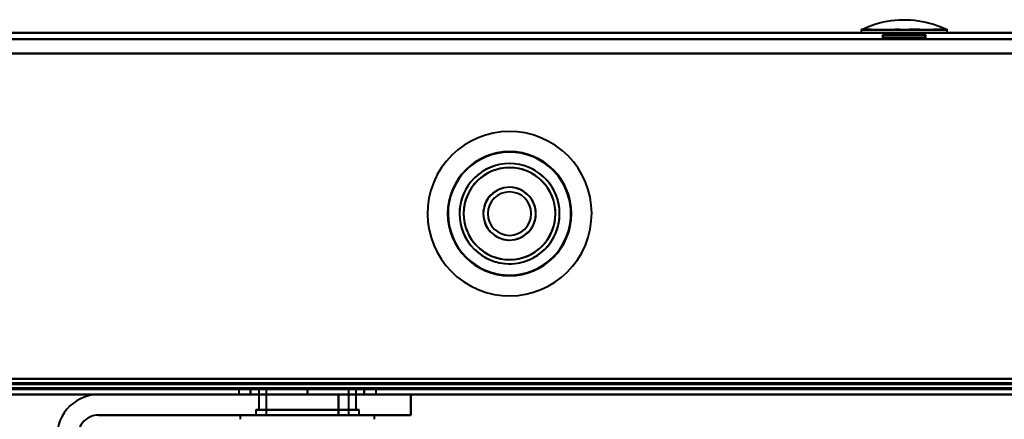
# Model space of a CAD drawing. Header units: millimetres. Extents: x -1352 to 2139, y -120 to 1210.
# Tile 47 of 87: x 553 to 648, y 126 to 165. Entities that reach past the tile are written whole.
import ezdxf

# ---------------------------------------------------------------- set-up
doc = ezdxf.new("R2010")
doc.units = ezdxf.units.MM
doc.layers.add('G-IMPT', color=8, linetype='Continuous', lineweight=40)

# ---------------------------------------------------------------- blocks, each defined once
blk = doc.blocks.new('NEXA 2000 CALQUES_dwg-762145-Avant')
at = {"layer": 'G-IMPT'}
for p, q in [((703.9, 163.372), (-703.9, 163.372)), ((634.052, 163.672), (634.052, 163.372)), ((634.052, 163.672), (638.217, 163.672)), ((638.217, 163.372), (634.052, 163.372)), ((634.052, 163.372), (638.217, 163.372)), ((636.117, 163.144), (636.117, 162.872)), ((638.217, 163.144), (636.117, 163.144)), ((638.217, 163.144), (636.117, 163.144)), ((636.117, 163.144), (640.317, 163.144)), ((636.117, 163.144), (640.317, 163.144)), ((638.217, 163.672), (642.382, 163.672)), ((642.382, 163.372), (638.217, 163.372)), ((638.217, 163.372), (642.382, 163.372)), ((640.317, 163.144), (638.217, 163.144)), ((640.317, 162.872), (640.317, 163.144)), ((642.382, 163.372), (642.382, 163.672)), ((636.117, 162.872), (638.217, 162.872)), ((638.217, 162.872), (636.197, 162.872)), ((640.237, 162.872), (636.197, 162.872)), ((638.217, 162.872), (640.317, 162.872)), ((640.237, 162.872), (638.217, 162.872)), ((-703.9, 128.872), (703.9, 128.872)), ((573.784, 128.872), (573.784, 128.372)), ((573.784, 128.872), (573.784, 128.372)), ((580.434, 128.872), (573.784, 128.872)), ((573.784, 128.872), (580.434, 128.872)), ((580.434, 128.872), (573.784, 128.872)), ((573.784, 128.872), (580.434, 128.872)), ((575.734, 128.872), (575.734, 126.872)), ((575.734, 128.872), (575.734, 126.872)), ((575.734, 128.872), (580.434, 128.872)), ((580.434, 128.872), (575.734, 128.872)), ((584.505, 128.872), (575.734, 128.872)), ((575.734, 128.872), (580.434, 128.872)), ((585.134, 128.872), (576.364, 128.872)), ((580.434, 128.872), (576.364, 128.872)), ((576.434, 128.872), (576.434, 126.372)), ((576.434, 128.872), (576.434, 126.372)), ((580.434, 128.872), (576.434, 128.872)), ((576.434, 128.872), (580.434, 128.872)), ((580.434, 128.872), (576.434, 128.872)), ((576.434, 128.872), (580.434, 128.872)), ((576.595, 128.872), (584.434, 128.872)), ((576.595, 128.872), (584.434, 128.872)), ((587.084, 128.872), (580.434, 128.872)), ((580.434, 128.872), (587.084, 128.872)), ((587.084, 128.872), (580.434, 128.872)), ((580.434, 128.872), (587.084, 128.872)), ((580.434, 128.872), (585.134, 128.872)), ((584.434, 128.872), (580.434, 128.872)), ((584.505, 128.872), (580.434, 128.872)), ((580.434, 128.872), (584.274, 128.872)), ((585.134, 128.872), (580.434, 128.872)), ((580.434, 128.872), (585.134, 128.872)), ((584.434, 128.872), (580.434, 128.872)), ((580.434, 128.872), (584.274, 128.872)), ((584.434, 126.372), (584.434, 128.872)), ((584.434, 126.372), (584.434, 128.872)), ((585.134, 126.872), (585.134, 128.872)), ((585.134, 126.872), (585.134, 128.872)), ((587.084, 128.372), (587.084, 128.872)), ((587.084, 128.372), (587.084, 128.872)), ((-704.4, 128.372), (704.4, 128.372)), ((-168.4, 128.372), (739.4, 128.372)), ((573.784, 128.372), (580.434, 128.372)), ((580.434, 128.372), (573.784, 128.372)), ((573.784, 128.372), (580.434, 128.372)), ((587.084, 128.372), (573.784, 128.372)), ((587.084, 128.372), (573.784, 128.372)), ((580.434, 128.372), (587.084, 128.372)), ((587.084, 128.372), (580.434, 128.372)), ((580.434, 128.372), (587.084, 128.372)), ((580.434, 128.372), (587.084, 128.372)), ((583.434, 128.372), (586.27, 128.372)), ((586.27, 128.372), (583.434, 128.372)), ((583.434, 128.372), (590.434, 128.372)), ((590.434, 128.372), (583.434, 128.372)), ((586.27, 128.372), (590.434, 128.372)), ((590.434, 128.372), (586.27, 128.372)), ((590.434, 126.372), (590.434, 128.372)), ((575.434, 126.872), (575.434, 126.372)), ((575.434, 126.872), (575.434, 126.372)), ((585.434, 126.872), (575.434, 126.872)), ((585.434, 126.872), (575.434, 126.872)), ((575.434, 126.872), (585.434, 126.872)), ((575.434, 126.872), (585.434, 126.872)), ((575.434, 126.872), (580.434, 126.872)), ((580.434, 126.872), (575.434, 126.872)), ((585.434, 126.872), (575.434, 126.872)), ((575.734, 126.872), (584.505, 126.872)), ((582.784, 126.872), (575.734, 126.872)), ((582.784, 126.872), (575.734, 126.872)), ((575.734, 126.872), (578.084, 126.872)), ((576.364, 126.872), (582.784, 126.872)), ((576.364, 126.872), (585.134, 126.872)), ((585.134, 126.872), (578.084, 126.872)), ((585.134, 126.872), (578.084, 126.872)), ((578.084, 126.872), (584.505, 126.872)), ((580.434, 126.872), (585.434, 126.872)), ((585.434, 126.872), (580.434, 126.872)), ((582.784, 126.872), (585.134, 126.872)), ((585.434, 126.372), (585.434, 126.872)), ((585.434, 126.372), (585.434, 126.872)), ((573.934, 126.372), (573.934, 125.972)), ((573.934, 126.372), (573.934, 125.972)), ((573.934, 126.372), (582.257, 126.372)), ((573.934, 126.372), (582.257, 126.372)), ((580.434, 126.372), (573.934, 126.372)), ((580.434, 126.372), (573.934, 126.372)), ((575.434, 126.372), (585.434, 126.372)), ((575.434, 126.372), (585.434, 126.372)), ((585.434, 126.372), (575.434, 126.372)), ((585.434, 126.372), (575.434, 126.372)), ((575.434, 126.372), (585.434, 126.372)), ((575.434, 126.372), (585.434, 126.372)), ((585.434, 126.372), (575.434, 126.372)), ((585.434, 126.372), (575.434, 126.372)), ((584.274, 126.372), (576.434, 126.372)), ((576.434, 126.372), (584.274, 126.372)), ((576.434, 126.372), (584.274, 126.372)), ((584.274, 126.372), (576.434, 126.372)), ((584.434, 126.372), (576.595, 126.372)), ((576.595, 126.372), (584.434, 126.372)), ((576.595, 126.372), (584.434, 126.372)), ((584.434, 126.372), (576.595, 126.372)), ((578.611, 126.372), (580.434, 126.372)), ((578.611, 126.372), (580.434, 126.372)), ((580.434, 126.372), (586.934, 126.372)), ((580.434, 126.372), (586.934, 126.372)), ((586.934, 126.372), (580.434, 126.372)), ((586.934, 126.372), (580.434, 126.372)), ((583.434, 126.372), (590.434, 126.372)), ((583.434, 126.372), (590.434, 126.372)), ((590.434, 126.372), (583.434, 126.372)), ((590.434, 126.372), (583.434, 126.372)), ((586.934, 125.972), (586.934, 126.372)), ((586.934, 125.972), (586.934, 126.372))]:
    blk.add_line(p, q, dxfattribs=at)
at = {"layer": 'G-IMPT', "flags": 128}
for points in [[(634.065, 163.678), (634.406, 163.838), (634.754, 163.983), (635.108, 164.115), (635.466, 164.232), (635.829, 164.335), (636.195, 164.423), (636.565, 164.496), (636.938, 164.555), (637.312, 164.599), (637.688, 164.627), (638.065, 164.641), (638.442, 164.64), (638.819, 164.623), (639.194, 164.592), (639.568, 164.545), (639.94, 164.483), (640.31, 164.407), (640.676, 164.316), (641.038, 164.21), (641.395, 164.091), (641.747, 163.956), (642.094, 163.808), (642.37, 163.678)], [(-703.9, 163.372), (-351.95, 163.372), (0, 163.372), (351.95, 163.372), (703.9, 163.372)], [(703.9, 163.372), (351.95, 163.372), (0, 163.372), (-351.95, 163.372), (-703.9, 163.372)], [(703.9, 163.372), (351.95, 163.372), (0, 163.372), (-351.95, 163.372), (-703.9, 163.372)], [(-703.9, 163.372), (-351.95, 163.372), (0, 163.372), (351.95, 163.372), (703.9, 163.372)], [(636.197, 162.872), (636.193, 162.94), (636.178, 163.009), (636.153, 163.077), (636.117, 163.144)], [(636.117, 163.144), (636.153, 163.077), (636.178, 163.009), (636.193, 162.94), (636.197, 162.872)], [(640.317, 163.144), (640.281, 163.077), (640.256, 163.009), (640.242, 162.94), (640.237, 162.872)], [(640.237, 162.872), (640.242, 162.94), (640.256, 163.009), (640.281, 163.077), (640.317, 163.144)], [(703.9, 162.772), (351.95, 162.772), (0, 162.772), (-351.95, 162.772), (-703.9, 162.772)], [(703.9, 162.772), (351.95, 162.772), (0, 162.772), (-351.95, 162.772), (-703.9, 162.772)], [(-703.9, 162.772), (-351.95, 162.772), (0, 162.772), (351.95, 162.772), (703.9, 162.772)], [(-703.9, 162.772), (-351.95, 162.772), (0, 162.772), (351.95, 162.772), (703.9, 162.772)], [(704.4, 161.372), (352.2, 161.372), (0, 161.372), (-352.2, 161.372), (-704.4, 161.372)], [(-704.4, 161.372), (-352.2, 161.372), (0, 161.372), (352.2, 161.372), (704.4, 161.372)], [(-703.9, 161.372), (-351.95, 161.372), (0, 161.372), (351.95, 161.372), (703.9, 161.372)], [(703.9, 161.372), (351.95, 161.372), (0, 161.372), (-351.95, 161.372), (-703.9, 161.372)], [(-703.9, 161.372), (-351.95, 161.372), (0, 161.372), (351.95, 161.372), (703.9, 161.372)], [(703.9, 161.372), (351.95, 161.372), (0, 161.372), (-351.95, 161.372), (-703.9, 161.372)], [(-703.9, 161.372), (-351.95, 161.372), (0, 161.372), (351.95, 161.372), (703.9, 161.372)], [(703.9, 161.372), (351.95, 161.372), (0, 161.372), (-351.95, 161.372), (-703.9, 161.372)], [(-703.9, 129.872), (-351.95, 129.872), (0, 129.872), (351.95, 129.872), (703.9, 129.872)], [(703.9, 129.872), (351.95, 129.872), (0, 129.872), (-351.95, 129.872), (-703.9, 129.872)], [(-703.9, 129.872), (-351.95, 129.872), (0, 129.872), (351.95, 129.872), (703.9, 129.872)], [(703.9, 129.872), (351.95, 129.872), (0, 129.872), (-351.95, 129.872), (-703.9, 129.872)], [(-703.9, 129.872), (-351.95, 129.872), (0, 129.872), (351.95, 129.872), (703.9, 129.872)], [(-703.9, 129.872), (-351.95, 129.872), (0, 129.872), (351.95, 129.872), (703.9, 129.872)], [(703.9, 129.872), (351.95, 129.872), (0, 129.872), (-351.95, 129.872), (-703.9, 129.872)], [(703.9, 129.872), (351.95, 129.872), (0, 129.872), (-351.95, 129.872), (-703.9, 129.872)], [(-704.4, 128.972), (-352.2, 128.972), (0, 128.972), (352.2, 128.972), (704.4, 128.972)], [(-704.4, 128.972), (-352.2, 128.972), (0, 128.972), (352.2, 128.972), (704.4, 128.972)], [(-704.4, 128.972), (-352.2, 128.972), (0, 128.972), (352.2, 128.972), (704.4, 128.972)], [(704.4, 128.972), (352.2, 128.972), (0, 128.972), (-352.2, 128.972), (-704.4, 128.972)], [(704.4, 128.972), (352.2, 128.972), (0, 128.972), (-352.2, 128.972), (-704.4, 128.972)], [(704.4, 128.972), (352.2, 128.972), (0, 128.972), (-352.2, 128.972), (-704.4, 128.972)], [(-704.4, 128.972), (-352.2, 128.972), (0, 128.972), (352.2, 128.972), (704.4, 128.972)], [(704.4, 128.972), (352.2, 128.972), (0, 128.972), (-352.2, 128.972), (-704.4, 128.972)], [(-704.4, 128.972), (-352.2, 128.972), (0, 128.972), (352.2, 128.972), (704.4, 128.972)], [(704.4, 128.872), (352.2, 128.872), (0, 128.872), (-352.2, 128.872), (-704.4, 128.872)], [(-704.4, 128.872), (-352.2, 128.872), (0, 128.872), (352.2, 128.872), (704.4, 128.872)], [(704.4, 128.872), (352.2, 128.872), (0, 128.872), (-352.2, 128.872), (-704.4, 128.872)], [(-704, 129.372), (-352, 129.372), (0, 129.372), (352, 129.372), (704, 129.372)], [(704, 129.372), (352, 129.372), (0, 129.372), (-352, 129.372), (-704, 129.372)], [(704, 128.872), (352, 128.872), (0, 128.872), (-352, 128.872), (-704, 128.872)], [(-704, 128.872), (-352, 128.872), (0, 128.872), (352, 128.872), (704, 128.872)], [(704, 128.872), (352, 128.872), (0, 128.872), (-352, 128.872), (-704, 128.872)], [(-704, 128.872), (-352, 128.872), (0, 128.872), (352, 128.872), (704, 128.872)], [(703.9, 129.472), (351.95, 129.472), (0, 129.472), (-351.95, 129.472), (-703.9, 129.472)], [(-703.9, 129.472), (-351.95, 129.472), (0, 129.472), (351.95, 129.472), (703.9, 129.472)], [(-703.9, 129.372), (-351.95, 129.372), (0, 129.372), (351.95, 129.372), (703.9, 129.372)], [(703.9, 129.372), (351.95, 129.372), (0, 129.372), (-351.95, 129.372), (-703.9, 129.372)], [(703.9, 128.872), (351.95, 128.872), (0, 128.872), (-351.95, 128.872), (-703.9, 128.872)], [(-703.9, 128.872), (-351.95, 128.872), (0, 128.872), (351.95, 128.872), (703.9, 128.872)], [(703.9, 128.872), (351.95, 128.872), (0, 128.872), (-351.95, 128.872), (-703.9, 128.872)], [(-703.9, 128.872), (-351.95, 128.872), (0, 128.872), (351.95, 128.872), (703.9, 128.872)], [(-703.9, 128.872), (-351.95, 128.872), (0, 128.872), (351.95, 128.872), (703.9, 128.872)], [(703.9, 128.872), (351.95, 128.872), (0, 128.872), (-351.95, 128.872), (-703.9, 128.872)], [(739.4, 128.972), (512.45, 128.972), (285.5, 128.972), (58.55, 128.972), (-168.4, 128.972)], [(739.4, 128.972), (512.45, 128.972), (285.5, 128.972), (58.55, 128.972), (-168.4, 128.972)], [(-168.4, 128.972), (58.55, 128.972), (285.5, 128.972), (512.45, 128.972), (739.4, 128.972)], [(-168.4, 128.872), (58.55, 128.872), (285.5, 128.872), (512.45, 128.872), (739.4, 128.872)], [(-167.9, 129.472), (58.8, 129.472), (285.5, 129.472), (512.2, 129.472), (738.9, 129.472)], [(-167.9, 129.472), (58.8, 129.472), (285.5, 129.472), (512.2, 129.472), (738.9, 129.472)], [(738.9, 129.472), (512.2, 129.472), (285.5, 129.472), (58.8, 129.472), (-167.9, 129.472)], [(738.9, 129.372), (512.2, 129.372), (285.5, 129.372), (58.8, 129.372), (-167.9, 129.372)], [(-167.9, 129.372), (58.8, 129.372), (285.5, 129.372), (512.2, 129.372), (738.9, 129.372)], [(738.9, 129.372), (512.2, 129.372), (285.5, 129.372), (58.8, 129.372), (-167.9, 129.372)], [(738.9, 128.872), (512.2, 128.872), (285.5, 128.872), (58.8, 128.872), (-167.9, 128.872)], [(-167.9, 128.872), (58.8, 128.872), (285.5, 128.872), (512.2, 128.872), (738.9, 128.872)], [(738.9, 128.872), (512.2, 128.872), (285.5, 128.872), (58.8, 128.872), (-167.9, 128.872)], [(-167.9, 128.872), (58.8, 128.872), (285.5, 128.872), (512.2, 128.872), (738.9, 128.872)], [(738.9, 128.872), (512.2, 128.872), (285.5, 128.872), (58.8, 128.872), (-167.9, 128.872)], [(-167.9, 128.872), (58.8, 128.872), (285.5, 128.872), (512.2, 128.872), (738.9, 128.872)], [(580.434, 128.872), (579.059, 128.872), (577.684, 128.872), (576.309, 128.872), (574.934, 128.872)], [(574.934, 128.872), (576.309, 128.872), (577.684, 128.872), (579.059, 128.872), (580.434, 128.872)], [(574.934, 128.872), (576.309, 128.872), (577.684, 128.872), (579.059, 128.872), (580.434, 128.872)], [(574.934, 128.372), (574.934, 128.497), (574.934, 128.622), (574.934, 128.747), (574.934, 128.872)], [(574.934, 128.872), (574.934, 128.747), (574.934, 128.622), (574.934, 128.497), (574.934, 128.372)], [(574.934, 128.372), (574.934, 128.497), (574.934, 128.622), (574.934, 128.747), (574.934, 128.872)], [(580.434, 128.872), (579.059, 128.872), (577.684, 128.872), (576.309, 128.872), (574.934, 128.872)], [(574.934, 128.872), (574.934, 128.747), (574.934, 128.622), (574.934, 128.497), (574.934, 128.372)], [(574.934, 128.872), (576.309, 128.872), (577.684, 128.872), (579.059, 128.872), (580.434, 128.872)], [(580.434, 128.872), (579.059, 128.872), (577.684, 128.872), (576.309, 128.872), (574.934, 128.872)], [(580.434, 128.872), (579.059, 128.872), (577.684, 128.872), (576.309, 128.872), (574.934, 128.872)], [(574.934, 128.872), (574.934, 128.747), (574.934, 128.622), (574.934, 128.497), (574.934, 128.372)], [(574.934, 128.872), (576.309, 128.872), (577.684, 128.872), (579.059, 128.872), (580.434, 128.872)], [(574.934, 128.372), (574.934, 128.497), (574.934, 128.622), (574.934, 128.747), (574.934, 128.872)], [(574.934, 128.872), (574.934, 128.747), (574.934, 128.622), (574.934, 128.497), (574.934, 128.372)], [(574.934, 128.372), (574.934, 128.497), (574.934, 128.622), (574.934, 128.747), (574.934, 128.872)], [(580.434, 128.872), (581.809, 128.872), (583.184, 128.872), (584.559, 128.872), (585.934, 128.872)], [(585.934, 128.872), (584.559, 128.872), (583.184, 128.872), (581.809, 128.872), (580.434, 128.872)], [(585.934, 128.872), (584.559, 128.872), (583.184, 128.872), (581.809, 128.872), (580.434, 128.872)], [(580.434, 128.872), (580.434, 128.747), (580.434, 128.622), (580.434, 128.497), (580.434, 128.372)], [(580.434, 128.872), (581.809, 128.872), (583.184, 128.872), (584.559, 128.872), (585.934, 128.872)], [(580.434, 128.372), (580.434, 128.497), (580.434, 128.622), (580.434, 128.747), (580.434, 128.872)], [(580.434, 128.872), (580.434, 128.747), (580.434, 128.622), (580.434, 128.497), (580.434, 128.372)], [(580.434, 128.372), (580.434, 128.497), (580.434, 128.622), (580.434, 128.747), (580.434, 128.872)], [(585.934, 128.872), (584.559, 128.872), (583.184, 128.872), (581.809, 128.872), (580.434, 128.872)], [(580.434, 128.872), (580.434, 128.747), (580.434, 128.622), (580.434, 128.497), (580.434, 128.372)], [(580.434, 128.872), (581.809, 128.872), (583.184, 128.872), (584.559, 128.872), (585.934, 128.872)], [(585.934, 128.872), (584.559, 128.872), (583.184, 128.872), (581.809, 128.872), (580.434, 128.872)], [(580.434, 128.372), (580.434, 128.497), (580.434, 128.622), (580.434, 128.747), (580.434, 128.872)], [(580.434, 128.872), (581.809, 128.872), (583.184, 128.872), (584.559, 128.872), (585.934, 128.872)], [(580.434, 128.372), (580.434, 128.497), (580.434, 128.622), (580.434, 128.747), (580.434, 128.872)], [(580.434, 128.872), (580.434, 128.747), (580.434, 128.622), (580.434, 128.497), (580.434, 128.372)], [(585.934, 128.872), (585.934, 128.747), (585.934, 128.622), (585.934, 128.497), (585.934, 128.372)], [(585.934, 128.372), (585.934, 128.497), (585.934, 128.622), (585.934, 128.747), (585.934, 128.872)], [(585.934, 128.372), (585.934, 128.497), (585.934, 128.622), (585.934, 128.747), (585.934, 128.872)], [(585.934, 128.872), (585.934, 128.747), (585.934, 128.622), (585.934, 128.497), (585.934, 128.372)], [(585.934, 128.372), (585.934, 128.497), (585.934, 128.622), (585.934, 128.747), (585.934, 128.872)], [(585.934, 128.872), (585.934, 128.747), (585.934, 128.622), (585.934, 128.497), (585.934, 128.372)], [(585.934, 128.372), (585.934, 128.497), (585.934, 128.622), (585.934, 128.747), (585.934, 128.872)], [(585.934, 128.872), (585.934, 128.747), (585.934, 128.622), (585.934, 128.497), (585.934, 128.372)], [(704.4, 128.372), (352.2, 128.372), (0, 128.372), (-352.2, 128.372), (-704.4, 128.372)], [(-704.4, 128.372), (-352.2, 128.372), (0, 128.372), (352.2, 128.372), (704.4, 128.372)], [(-560.201, 128.372), (-280.101, 128.372), (0, 128.372), (280.101, 128.372), (560.201, 128.372)], [(560.201, 128.372), (280.101, 128.372), (0, 128.372), (-280.101, 128.372), (-560.201, 128.372)], [(-560.201, 128.372), (-280.101, 128.372), (0, 128.372), (280.101, 128.372), (560.201, 128.372)], [(-560.201, 128.372), (-280.101, 128.372), (0, 128.372), (280.101, 128.372), (560.201, 128.372)], [(560.201, 128.372), (280.101, 128.372), (0, 128.372), (-280.101, 128.372), (-560.201, 128.372)], [(560.201, 128.372), (280.101, 128.372), (0, 128.372), (-280.101, 128.372), (-560.201, 128.372)], [(739.4, 128.372), (512.45, 128.372), (285.5, 128.372), (58.55, 128.372), (-168.4, 128.372)], [(739.4, 128.372), (512.45, 128.372), (285.5, 128.372), (58.55, 128.372), (-168.4, 128.372)], [(-168.4, 128.372), (58.55, 128.372), (285.5, 128.372), (512.45, 128.372), (739.4, 128.372)], [(-168.4, 128.372), (58.55, 128.372), (285.5, 128.372), (512.45, 128.372), (739.4, 128.372)], [(583.434, 128.372), (577.626, 128.372), (571.818, 128.372), (566.01, 128.372), (560.201, 128.372)], [(586.27, 128.372), (579.753, 128.372), (573.236, 128.372), (566.718, 128.372), (560.201, 128.372)], [(560.201, 128.372), (566.01, 128.372), (571.818, 128.372), (577.626, 128.372), (583.434, 128.372)], [(560.201, 128.372), (566.01, 128.372), (571.818, 128.372), (577.626, 128.372), (583.434, 128.372)], [(590.434, 128.372), (582.876, 128.372), (575.318, 128.372), (567.76, 128.372), (560.201, 128.372)], [(560.201, 128.372), (567.76, 128.372), (575.318, 128.372), (582.876, 128.372), (590.434, 128.372)], [(560.201, 128.372), (566.718, 128.372), (573.236, 128.372), (579.753, 128.372), (586.27, 128.372)], [(560.201, 128.372), (567.76, 128.372), (575.318, 128.372), (582.876, 128.372), (590.434, 128.372)], [(583.434, 128.372), (577.626, 128.372), (571.818, 128.372), (566.01, 128.372), (560.201, 128.372)], [(590.434, 128.372), (582.876, 128.372), (575.318, 128.372), (567.76, 128.372), (560.201, 128.372)], [(580.434, 128.372), (579.059, 128.372), (577.684, 128.372), (576.309, 128.372), (574.934, 128.372)], [(574.934, 128.372), (576.309, 128.372), (577.684, 128.372), (579.059, 128.372), (580.434, 128.372)], [(574.934, 128.372), (576.309, 128.372), (577.684, 128.372), (579.059, 128.372), (580.434, 128.372)], [(580.434, 128.372), (579.059, 128.372), (577.684, 128.372), (576.309, 128.372), (574.934, 128.372)], [(574.934, 128.372), (576.309, 128.372), (577.684, 128.372), (579.059, 128.372), (580.434, 128.372)], [(580.434, 128.372), (579.059, 128.372), (577.684, 128.372), (576.309, 128.372), (574.934, 128.372)], [(574.934, 128.372), (576.309, 128.372), (577.684, 128.372), (579.059, 128.372), (580.434, 128.372)], [(580.434, 128.372), (579.059, 128.372), (577.684, 128.372), (576.309, 128.372), (574.934, 128.372)], [(580.434, 128.372), (581.809, 128.372), (583.184, 128.372), (584.559, 128.372), (585.934, 128.372)], [(585.934, 128.372), (584.559, 128.372), (583.184, 128.372), (581.809, 128.372), (580.434, 128.372)], [(580.434, 128.372), (581.809, 128.372), (583.184, 128.372), (584.559, 128.372), (585.934, 128.372)], [(585.934, 128.372), (584.559, 128.372), (583.184, 128.372), (581.809, 128.372), (580.434, 128.372)], [(580.434, 128.372), (581.809, 128.372), (583.184, 128.372), (584.559, 128.372), (585.934, 128.372)], [(585.934, 128.372), (584.559, 128.372), (583.184, 128.372), (581.809, 128.372), (580.434, 128.372)], [(580.434, 128.372), (581.809, 128.372), (583.184, 128.372), (584.559, 128.372), (585.934, 128.372)], [(585.934, 128.372), (584.559, 128.372), (583.184, 128.372), (581.809, 128.372), (580.434, 128.372)], [(583.434, 126.372), (583.434, 126.872), (583.434, 127.372), (583.434, 127.872), (583.434, 128.372)], [(583.434, 128.372), (583.434, 127.872), (583.434, 127.372), (583.434, 126.872), (583.434, 126.372)], [(583.434, 128.372), (583.434, 127.872), (583.434, 127.372), (583.434, 126.872), (583.434, 126.372)], [(583.434, 126.372), (583.434, 126.872), (583.434, 127.372), (583.434, 127.872), (583.434, 128.372)], [(689.165, 128.372), (663.441, 128.372), (637.717, 128.372), (611.993, 128.372), (586.27, 128.372)], [(586.27, 128.372), (611.993, 128.372), (637.717, 128.372), (663.441, 128.372), (689.165, 128.372)], [(590.434, 126.372), (590.434, 126.872), (590.434, 127.372), (590.434, 127.872), (590.434, 128.372)], [(590.434, 128.372), (590.434, 127.872), (590.434, 127.372), (590.434, 126.872), (590.434, 126.372)], [(590.434, 128.372), (590.434, 127.872), (590.434, 127.372), (590.434, 126.872), (590.434, 126.372)], [(590.434, 126.372), (590.434, 126.872), (590.434, 127.372), (590.434, 127.872), (590.434, 128.372)], [(590.434, 128.372), (614.076, 128.372), (637.717, 128.372), (661.359, 128.372), (685, 128.372)], [(590.434, 128.372), (614.076, 128.372), (637.717, 128.372), (661.359, 128.372), (685, 128.372)], [(685, 128.372), (661.359, 128.372), (637.717, 128.372), (614.076, 128.372), (590.434, 128.372)], [(685, 128.372), (661.359, 128.372), (637.717, 128.372), (614.076, 128.372), (590.434, 128.372)], [(560.201, 126.372), (566.01, 126.372), (571.818, 126.372), (577.626, 126.372), (583.434, 126.372)], [(583.434, 126.372), (577.626, 126.372), (571.818, 126.372), (566.01, 126.372), (560.201, 126.372)], [(560.201, 126.372), (566.01, 126.372), (571.818, 126.372), (577.626, 126.372), (583.434, 126.372)], [(583.434, 126.372), (577.626, 126.372), (571.818, 126.372), (566.01, 126.372), (560.201, 126.372)]]:
    blk.add_lwpolyline(points, dxfattribs=at)
at = {"layer": 'G-IMPT'}
for centre, radius, start, end in [((600, 145.872), 7.95, 67.47733, 247.47733), ((600, 145.872), 7.95, 67.47733, 247.47733), ((600, 145.872), 7.95, 67.47733, 247.47733), ((600, 145.872), 7.95, 67.47733, 247.47733), ((600, 145.872), 7.95, 247.47733, 67.47733), ((600, 145.872), 7.95, 247.47733, 67.47733), ((600, 145.872), 7.95, 247.47733, 67.47733), ((600, 145.872), 7.95, 247.47733, 67.47733), ((600, 145.872), 6, 360, 180), ((600, 145.872), 6, 90, 180), ((600, 145.872), 6, 90, 270), ((600, 145.872), 6, 90, 270), ((600, 145.872), 6, 90, 180), ((600, 145.872), 6, 90, 270), ((600, 145.872), 5.95, 67.47733, 247.47733), ((600, 145.872), 5.95, 67.47733, 247.47733), ((600, 145.872), 6, 270, 90), ((600, 145.872), 6, 270, 90), ((600, 145.872), 6, 270, 90), ((600, 145.872), 6, 270, 90), ((600, 145.872), 6, 270, 90), ((600, 145.872), 4.85, 360, 180), ((600, 145.872), 4.85, 67.47733, 247.47733), ((600, 145.872), 4.85, 67.47733, 247.47733), ((600, 145.872), 4.85, 67.47733, 247.47733), ((600, 145.872), 5.95, 247.47733, 67.47733), ((600, 145.872), 5.95, 0, 67.47733), ((600, 145.872), 4.45, 360, 180), ((600, 145.872), 4.45, 67.47733, 180), ((600, 145.872), 4.45, 67.47733, 247.47733), ((600, 145.872), 4.45, 0, 180), ((600, 145.872), 4.85, 247.47733, 67.47733), ((600, 145.872), 4.85, 247.47733, 67.47733), ((600, 145.872), 4.45, 247.47733, 67.47733), ((600, 145.872), 4.45, 0, 67.47733), ((600, 145.872), 4.85, 360, 67.47733), ((600, 145.872), 2.55, 0, 180), ((600, 145.872), 2.55, 67.47733, 247.47733), ((600, 145.872), 2.55, 67.47733, 180), ((600, 145.872), 2.55, 0, 180), ((600, 145.872), 2.1, 0, 180), ((600, 145.872), 2.1, 90, 180), ((600, 145.872), 2.1, 90, 180), ((600, 145.872), 2.1, 0, 180), ((600, 145.872), 2.55, 247.47733, 67.47733), ((600, 145.872), 2.1, 270, 90), ((600, 145.872), 2.1, 270, 90), ((600, 145.872), 2.55, 0, 67.47733), ((600, 145.872), 6, 180, 0), ((600, 145.872), 6, 180, 270), ((600, 145.872), 6, 180, 270), ((600, 145.872), 4.85, 180, 360), ((600, 145.872), 4.45, 180, 0), ((600, 145.872), 4.45, 180, 247.47733), ((600, 145.872), 4.45, 180, 360), ((600, 145.872), 2.55, 180, 360), ((600, 145.872), 2.55, 180, 247.47733), ((600, 145.872), 2.55, 180, 0), ((600, 145.872), 5.95, 247.47733, 0), ((600, 145.872), 2.1, 180, 360), ((600, 145.872), 2.1, 180, 270), ((600, 145.872), 2.1, 180, 270), ((600, 145.872), 2.1, 180, 360), ((600, 145.872), 4.85, 247.47733, 360), ((600, 145.872), 4.45, 247.47733, 0), ((600, 145.872), 2.55, 247.47733, 0), ((560.201, 124.372), 4, 90, 190), ((560.201, 124.372), 4, 90, 190), ((560.201, 124.372), 4, 90, 190), ((560.201, 124.372), 4, 90, 190), ((560.201, 124.372), 2, 90, 190), ((560.201, 124.372), 2, 90, 190), ((560.201, 124.372), 2, 90, 190), ((560.201, 124.372), 2, 90, 190)]:
    blk.add_arc(centre, radius, start, end, dxfattribs=at)
for points in [[(638.217, 163.672), (637.897, 163.679), (637.293, 163.683), (636.499, 163.676), (635.933, 163.673), (635.587, 163.674), (635.402, 163.676), (635.141, 163.68), (634.781, 163.696), (634.391, 163.705), (634.174, 163.693), (634.081, 163.681), (634.056, 163.677), (634.081, 163.682), (634.174, 163.693), (634.391, 163.705), (634.78, 163.693), (635.141, 163.675), (635.402, 163.671), (635.586, 163.669), (635.932, 163.668), (636.498, 163.671), (637.292, 163.679), (637.897, 163.678), (638.217, 163.672)], [(638.217, 163.672), (638.537, 163.679), (639.142, 163.683), (639.935, 163.676), (640.501, 163.673), (640.848, 163.674), (641.032, 163.676), (641.293, 163.68), (641.653, 163.696), (642.043, 163.705), (642.26, 163.693), (642.353, 163.681), (642.378, 163.677), (642.353, 163.682), (642.261, 163.693), (642.044, 163.705), (641.654, 163.693), (641.294, 163.675), (641.033, 163.671), (640.849, 163.669), (640.502, 163.668), (639.936, 163.671), (639.142, 163.679), (638.537, 163.678), (638.217, 163.672)]]:
    blk.add_open_spline(points, degree=3, knots=[0, 0, 0, 0, 0.0625, 0.125, 0.1875, 0.21875, 0.234375, 0.25, 0.3125, 0.375, 0.4375, 0.46875, 0.5, 0.53125, 0.5625, 0.625, 0.6875, 0.75, 0.765625, 0.78125, 0.8125, 0.875, 0.9375, 1, 1, 1, 1], dxfattribs=at)

msp = doc.modelspace()

# ---------------------------------------------------------------- linework, layer by layer
at = {"color": 94, "lineweight": 30}
for p, q in [((609.6, 128.372), (-609.6, 128.372)), ((-609.6, 128.372), (609.6, 128.372))]:
    msp.add_line(p, q, dxfattribs=at)

# ---------------------------------------------------------------- block references
at = {"layer": 'G-IMPT'}
msp.add_blockref('NEXA 2000 CALQUES_dwg-762145-Avant', (0, 0), dxfattribs=at)

doc.saveas('drawing.dxf')
